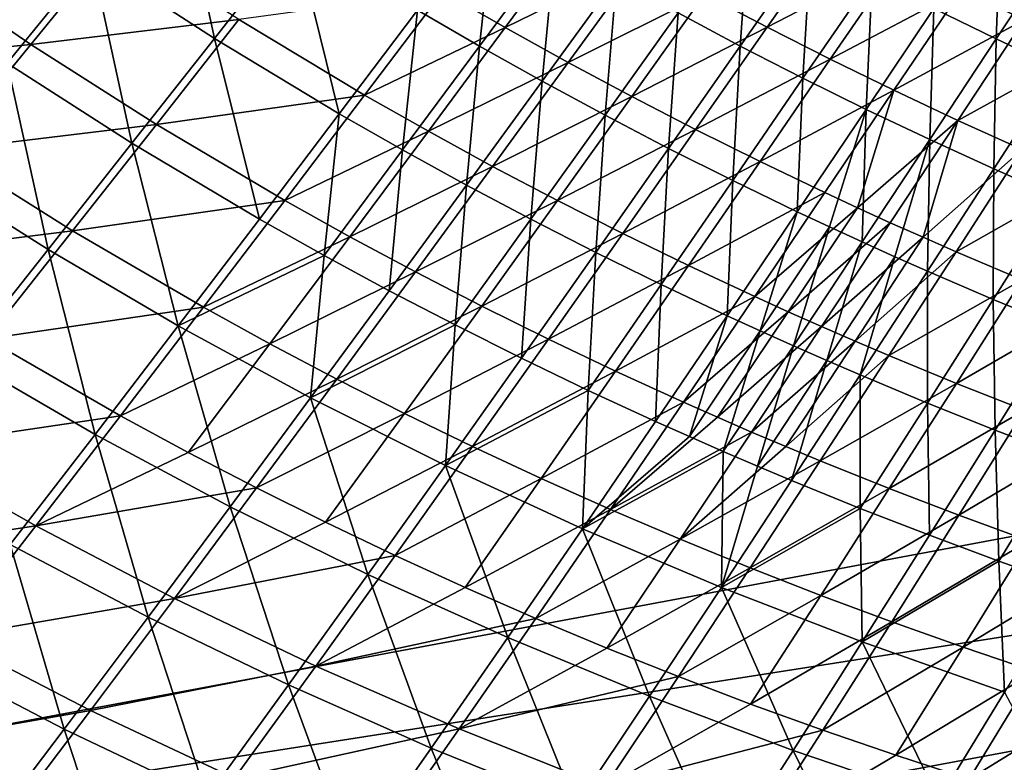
# Model space of a CAD drawing. Header units: metres. Extents: x -1 to 1402, y -1402 to 1.
# Tile 43 of 256: x 334 to 427, y -1238 to -1168. Entities that reach past the tile are written whole.
import ezdxf

# ---------------------------------------------------------------- set-up
doc = ezdxf.new("R2010")
doc.units = ezdxf.units.M

msp = doc.modelspace()

# ---------------------------------------------------------------- linework, layer by layer
at = {"layer": 'None0'}
for points in [[(340.443085, -1162.335205, -281.012665), (348.344574, -1152.621704, -309.112091), (352.049652, -1169.857178, -281.032074)], [(348.344574, -1152.621704, -309.112091), (359.7164, -1160.084229, -309.13028), (352.049652, -1169.857178, -281.032074)], [(329.076355, -1154.438965, -280.996063), (340.443085, -1162.335205, -281.012665), (332.394592, -1172.204224, -253.007462)], [(371.307373, -1167.184204, -309.151031), (378.597504, -1157.52417, -337.337646), (377.181915, -1170.597412, -309.162323)], [(377.181915, -1170.597412, -309.162323), (378.597504, -1157.52417, -337.337646), (384.349823, -1160.921021, -337.348175)], [(402.806915, -1157.911011, -365.642059), (401.895721, -1170.584351, -337.383057), (396.000336, -1167.451416, -337.37088)], [(401.895721, -1170.584351, -337.383057), (402.806915, -1157.911011, -365.642059), (408.57962, -1161.038696, -365.653564)], [(426.154633, -1169.912109, -365.690979), (420.254761, -1167.039551, -365.678009), (426.606476, -1157.649292, -394.031799)], [(426.154633, -1169.912109, -365.690979), (426.606476, -1157.649292, -394.031799), (432.38623, -1160.526367, -394.04425)], [(422.878601, -1165.238159, -364.553162), (428.813446, -1168.098755, -364.573334), (435.039703, -1158.720825, -392.934479)], [(373.710266, -1165.411377, -307.948395), (379.623718, -1168.823486, -307.966309), (386.791016, -1159.146973, -336.171906)], [(386.791016, -1159.146973, -336.171906), (379.623718, -1168.823486, -307.966309), (392.630554, -1162.453979, -336.189697)], [(398.517456, -1165.670898, -336.208344), (404.450195, -1168.797485, -336.227875), (411.131683, -1159.254761, -364.515076)], [(411.131683, -1159.254761, -364.515076), (404.450195, -1168.797485, -336.227875), (416.984253, -1162.290039, -364.533722)], [(322.977478, -1162.445313, -251.717209), (334.6427, -1170.427246, -251.743423), (342.692047, -1160.554077, -279.767609)], [(342.692047, -1160.554077, -279.767609), (334.6427, -1170.427246, -251.743423), (354.374542, -1168.083618, -279.797668)], [(352.049652, -1169.857178, -281.032074), (359.7164, -1160.084229, -309.13028), (363.884705, -1177.001343, -281.054138)], [(359.7164, -1160.084229, -309.13028), (371.307373, -1167.184204, -309.151031), (363.884705, -1177.001343, -281.054138)], [(383.1073, -1173.918945, -309.174225), (377.181915, -1170.597412, -309.162323), (384.349823, -1160.921021, -337.348175)], [(383.1073, -1173.918945, -309.174225), (384.349823, -1160.921021, -337.348175), (390.151245, -1164.230225, -337.359253)], [(432.094299, -1172.699097, -365.704407), (426.154633, -1169.912109, -365.690979), (432.38623, -1160.526367, -394.04425)], [(407.835968, -1173.628906, -337.395752), (401.895721, -1170.584351, -337.383057), (408.57962, -1161.038696, -365.653564)], [(407.835968, -1173.628906, -337.395752), (408.57962, -1161.038696, -365.653564), (414.396027, -1164.081665, -365.665527)], [(322.977478, -1162.445313, -251.717209), (314.548401, -1172.398926, -223.791534), (334.6427, -1170.427246, -251.743423)], [(332.394592, -1172.204224, -253.007462), (340.443085, -1162.335205, -281.012665), (344.2388, -1179.785767, -253.027496)], [(340.443085, -1162.335205, -281.012665), (352.049652, -1169.857178, -281.032074), (344.2388, -1179.785767, -253.027496)], [(379.623718, -1168.823486, -307.966309), (385.587799, -1172.14209, -307.985168), (392.630554, -1162.453979, -336.189697)], [(392.630554, -1162.453979, -336.189697), (385.587799, -1172.14209, -307.985168), (398.517456, -1165.670898, -336.208344)], [(404.450195, -1168.797485, -336.227875), (410.427338, -1171.833374, -336.24823), (416.984253, -1162.290039, -364.533722)], [(416.984253, -1162.290039, -364.533722), (410.427338, -1171.833374, -336.24823), (422.878601, -1165.238159, -364.553162)], [(389.08194, -1177.148682, -309.186707), (383.1073, -1173.918945, -309.174225), (390.151245, -1164.230225, -337.359253)], [(389.08194, -1177.148682, -309.186707), (390.151245, -1164.230225, -337.359253), (396.000336, -1167.451416, -337.37088)], [(413.819672, -1176.584839, -337.408997), (407.835968, -1173.628906, -337.395752), (414.396027, -1164.081665, -365.665527)], [(413.819672, -1176.584839, -337.408997), (414.396027, -1164.081665, -365.665527), (420.254761, -1167.039551, -365.678009)], [(354.374542, -1168.083618, -279.797668), (366.288177, -1175.22937, -279.831848), (373.710266, -1165.411377, -307.948395)], [(373.710266, -1165.411377, -307.948395), (366.288177, -1175.22937, -279.831848), (379.623718, -1168.823486, -307.966309)], [(410.427338, -1171.833374, -336.24823), (416.447327, -1174.77832, -336.26944), (422.878601, -1165.238159, -364.553162)], [(422.878601, -1165.238159, -364.553162), (416.447327, -1174.77832, -336.26944), (428.813446, -1168.098755, -364.573334)], [(385.587799, -1172.14209, -307.985168), (391.6008, -1175.366821, -308.004974), (398.517456, -1165.670898, -336.208344)], [(398.517456, -1165.670898, -336.208344), (391.6008, -1175.366821, -308.004974), (404.450195, -1168.797485, -336.227875)], [(363.884705, -1177.001343, -281.054138), (371.307373, -1167.184204, -309.151031), (369.884369, -1180.43042, -281.066162)], [(369.884369, -1180.43042, -281.066162), (371.307373, -1167.184204, -309.151031), (377.181915, -1170.597412, -309.162323)], [(395.104309, -1180.286255, -309.199799), (389.08194, -1177.148682, -309.186707), (396.000336, -1167.451416, -337.37088)], [(396.000336, -1167.451416, -337.37088), (401.895721, -1170.584351, -337.383057), (395.104309, -1180.286255, -309.199799)], [(419.845459, -1179.451782, -337.422791), (413.819672, -1176.584839, -337.408997), (420.254761, -1167.039551, -365.678009)], [(419.845459, -1179.451782, -337.422791), (420.254761, -1167.039551, -365.678009), (426.154633, -1169.912109, -365.690979)], [(334.6427, -1170.427246, -251.743423), (346.563904, -1178.015015, -251.773987), (354.374542, -1168.083618, -279.797668)], [(354.374542, -1168.083618, -279.797668), (346.563904, -1178.015015, -251.773987), (366.288177, -1175.22937, -279.831848)], [(416.447327, -1174.77832, -336.26944), (422.508759, -1177.631958, -336.291443), (428.813446, -1168.098755, -364.573334)], [(428.813446, -1168.098755, -364.573334), (422.508759, -1177.631958, -336.291443), (434.787415, -1170.871582, -364.594238)], [(366.288177, -1175.22937, -279.831848), (372.327209, -1178.65686, -279.850433), (379.623718, -1168.823486, -307.966309)], [(379.623718, -1168.823486, -307.966309), (372.327209, -1178.65686, -279.850433), (385.587799, -1172.14209, -307.985168)], [(391.6008, -1175.366821, -308.004974), (397.661133, -1178.497192, -308.025665), (404.450195, -1168.797485, -336.227875)], [(404.450195, -1168.797485, -336.227875), (397.661133, -1178.497192, -308.025665), (410.427338, -1171.833374, -336.24823)], [(344.2388, -1179.785767, -253.027496), (352.049652, -1169.857178, -281.032074), (356.321198, -1186.973755, -253.050308)], [(352.049652, -1169.857178, -281.032074), (363.884705, -1177.001343, -281.054138), (356.321198, -1186.973755, -253.050308)], [(425.911865, -1182.229492, -337.437103), (419.845459, -1179.451782, -337.422791), (426.154633, -1169.912109, -365.690979)], [(425.911865, -1182.229492, -337.437103), (426.154633, -1169.912109, -365.690979), (432.094299, -1172.699097, -365.704407)], [(314.548401, -1172.398926, -223.791534), (326.442505, -1180.45459, -223.817642), (334.6427, -1170.427246, -251.743423)], [(334.6427, -1170.427246, -251.743423), (326.442505, -1180.45459, -223.817642), (346.563904, -1178.015015, -251.773987)], [(375.936646, -1183.764038, -281.078796), (369.884369, -1180.43042, -281.066162), (377.181915, -1170.597412, -309.162323)], [(375.936646, -1183.764038, -281.078796), (377.181915, -1170.597412, -309.162323), (383.1073, -1173.918945, -309.174225)], [(401.895721, -1170.584351, -337.383057), (401.172852, -1183.331665, -309.21344), (395.104309, -1180.286255, -309.199799)], [(401.172852, -1183.331665, -309.21344), (401.895721, -1170.584351, -337.383057), (407.835968, -1173.628906, -337.395752)], [(422.508759, -1177.631958, -336.291443), (428.610168, -1180.394287, -336.31427), (434.787415, -1170.871582, -364.594238)], [(372.327209, -1178.65686, -279.850433), (378.418701, -1181.986938, -279.869995), (385.587799, -1172.14209, -307.985168)], [(385.587799, -1172.14209, -307.985168), (378.418701, -1181.986938, -279.869995), (391.6008, -1175.366821, -308.004974)], [(397.661133, -1178.497192, -308.025665), (403.76712, -1181.533081, -308.047272), (410.427338, -1171.833374, -336.24823)], [(410.427338, -1171.833374, -336.24823), (403.76712, -1181.533081, -308.047272), (416.447327, -1174.77832, -336.26944)], [(324.194824, -1182.227051, -225.100662), (332.394592, -1172.204224, -253.007462), (336.277618, -1189.868164, -225.120468)], [(332.394592, -1172.204224, -253.007462), (344.2388, -1179.785767, -253.027496), (336.277618, -1189.868164, -225.120468)], [(432.017548, -1184.917725, -337.451904), (425.911865, -1182.229492, -337.437103), (432.094299, -1172.699097, -365.704407)], [(382.039886, -1187.001831, -281.092072), (375.936646, -1183.764038, -281.078796), (383.1073, -1173.918945, -309.174225)], [(382.039886, -1187.001831, -281.092072), (383.1073, -1173.918945, -309.174225), (389.08194, -1177.148682, -309.186707)], [(407.286041, -1186.284668, -309.227692), (401.172852, -1183.331665, -309.21344), (407.835968, -1173.628906, -337.395752)], [(413.819672, -1176.584839, -337.408997), (407.286041, -1186.284668, -309.227692), (407.835968, -1173.628906, -337.395752)], [(403.76712, -1181.533081, -308.047272), (409.917206, -1184.474243, -308.069733), (416.447327, -1174.77832, -336.26944)], [(416.447327, -1174.77832, -336.26944), (409.917206, -1184.474243, -308.069733), (413.00827, -1185.90918, -308.081299)], [(416.447327, -1174.77832, -336.26944), (413.00827, -1185.90918, -308.081299), (422.508759, -1177.631958, -336.291443)], [(346.563904, -1178.015015, -251.773987), (358.7258, -1185.203125, -251.808731), (366.288177, -1175.22937, -279.831848)], [(366.288177, -1175.22937, -279.831848), (358.7258, -1185.203125, -251.808731), (372.327209, -1178.65686, -279.850433)], [(378.418701, -1181.986938, -279.869995), (384.560852, -1185.219116, -279.890533), (391.6008, -1175.366821, -308.004974)], [(391.6008, -1175.366821, -308.004974), (384.560852, -1185.219116, -279.890533), (397.661133, -1178.497192, -308.025665)], [(410.358887, -1187.72644, -309.235016), (407.286041, -1186.284668, -309.227692), (413.819672, -1176.584839, -337.408997)], [(413.442322, -1189.14502, -309.242493), (410.358887, -1187.72644, -309.235016), (413.819672, -1176.584839, -337.408997)], [(413.442322, -1189.14502, -309.242493), (413.819672, -1176.584839, -337.408997), (419.845459, -1179.451782, -337.422791)], [(356.321198, -1186.973755, -253.050308), (363.884705, -1177.001343, -281.054138), (362.447662, -1190.418945, -253.062714)], [(362.447662, -1190.418945, -253.062714), (363.884705, -1177.001343, -281.054138), (369.884369, -1180.43042, -281.066162)], [(388.192383, -1190.143799, -281.105988), (382.039886, -1187.001831, -281.092072), (389.08194, -1177.148682, -309.186707)], [(388.192383, -1190.143799, -281.105988), (389.08194, -1177.148682, -309.186707), (395.104309, -1180.286255, -309.199799)], [(413.00827, -1185.90918, -308.081299), (416.109741, -1187.320313, -308.093048), (422.508759, -1177.631958, -336.291443)], [(422.508759, -1177.631958, -336.291443), (416.109741, -1187.320313, -308.093048), (419.221466, -1188.707642, -308.105042)], [(428.610168, -1180.394287, -336.31427), (422.508759, -1177.631958, -336.291443), (419.221466, -1188.707642, -308.105042)], [(326.442505, -1180.45459, -223.817642), (338.603516, -1188.100464, -223.848053), (346.563904, -1178.015015, -251.773987)], [(346.563904, -1178.015015, -251.773987), (338.603516, -1188.100464, -223.848053), (358.7258, -1185.203125, -251.808731)], [(358.7258, -1185.203125, -251.808731), (364.892181, -1188.645996, -251.827637), (372.327209, -1178.65686, -279.850433)], [(372.327209, -1178.65686, -279.850433), (364.892181, -1188.645996, -251.827637), (378.418701, -1181.986938, -279.869995)], [(384.560852, -1185.219116, -279.890533), (390.751862, -1188.353027, -279.912018), (397.661133, -1178.497192, -308.025665)], [(397.661133, -1178.497192, -308.025665), (390.751862, -1188.353027, -279.912018), (403.76712, -1181.533081, -308.047272)], [(416.536163, -1190.540283, -309.250092), (413.442322, -1189.14502, -309.242493), (419.845459, -1179.451782, -337.422791)], [(419.640167, -1191.912476, -309.257843), (416.536163, -1190.540283, -309.250092), (419.845459, -1179.451782, -337.422791)], [(419.640167, -1191.912476, -309.257843), (419.845459, -1179.451782, -337.422791), (425.911865, -1182.229492, -337.437103)], [(326.442505, -1180.45459, -223.817642), (318.087158, -1190.634155, -195.99411), (338.603516, -1188.100464, -223.848053)], [(336.277618, -1189.868164, -225.120468), (344.2388, -1179.785767, -253.027496), (348.60849, -1197.10022, -225.14299)], [(344.2388, -1179.785767, -253.027496), (356.321198, -1186.973755, -253.050308), (348.60849, -1197.10022, -225.14299)], [(368.628662, -1193.764404, -253.07576), (362.447662, -1190.418945, -253.062714), (369.884369, -1180.43042, -281.066162)], [(368.628662, -1193.764404, -253.07576), (369.884369, -1180.43042, -281.066162), (375.936646, -1183.764038, -281.078796)], [(394.392456, -1193.189575, -281.120483), (388.192383, -1190.143799, -281.105988), (395.104309, -1180.286255, -309.199799)], [(395.104309, -1180.286255, -309.199799), (401.172852, -1183.331665, -309.21344), (394.392456, -1193.189575, -281.120483)], [(428.610168, -1180.394287, -336.31427), (419.221466, -1188.707642, -308.105042), (422.34317, -1190.071289, -308.117218)], [(434.750061, -1183.065063, -336.33786), (428.610168, -1180.394287, -336.31427), (422.34317, -1190.071289, -308.117218)], [(324.194824, -1182.227051, -225.100662), (336.277618, -1189.868164, -225.120468), (328.160187, -1200.102539, -197.314804)], [(364.892181, -1188.645996, -251.827637), (371.112915, -1191.987305, -251.847534), (378.418701, -1181.986938, -279.869995)], [(378.418701, -1181.986938, -279.869995), (371.112915, -1191.987305, -251.847534), (384.560852, -1185.219116, -279.890533)], [(390.751862, -1188.353027, -279.912018), (396.98996, -1191.38855, -279.934418), (403.76712, -1181.533081, -308.047272)], [(403.76712, -1181.533081, -308.047272), (396.98996, -1191.38855, -279.934418), (409.917206, -1184.474243, -308.069733)], [(425.878021, -1194.586792, -309.273743), (419.640167, -1191.912476, -309.257843), (425.911865, -1182.229492, -337.437103)], [(425.878021, -1194.586792, -309.273743), (425.911865, -1182.229492, -337.437103), (432.017548, -1184.917725, -337.451904)], [(401.172852, -1183.331665, -309.21344), (400.638428, -1196.139038, -281.13559), (394.392456, -1193.189575, -281.120483)], [(400.638428, -1196.139038, -281.13559), (401.172852, -1183.331665, -309.21344), (407.286041, -1186.284668, -309.227692)], [(422.34317, -1190.071289, -308.117218), (428.615875, -1192.726929, -308.142212), (434.750061, -1183.065063, -336.33786)], [(374.862396, -1197.010254, -253.089462), (368.628662, -1193.764404, -253.07576), (375.936646, -1183.764038, -281.078796)], [(374.862396, -1197.010254, -253.089462), (375.936646, -1183.764038, -281.078796), (382.039886, -1187.001831, -281.092072)], [(338.603516, -1188.100464, -223.848053), (351.014923, -1195.331177, -223.882645), (358.7258, -1185.203125, -251.808731)], [(358.7258, -1185.203125, -251.808731), (351.014923, -1195.331177, -223.882645), (364.892181, -1188.645996, -251.827637)], [(371.112915, -1191.987305, -251.847534), (377.386108, -1195.226807, -251.868408), (384.560852, -1185.219116, -279.890533)], [(384.560852, -1185.219116, -279.890533), (377.386108, -1195.226807, -251.868408), (390.751862, -1188.353027, -279.912018)], [(396.98996, -1191.38855, -279.934418), (403.273376, -1194.325439, -279.957733), (409.917206, -1184.474243, -308.069733)], [(409.917206, -1184.474243, -308.069733), (403.273376, -1194.325439, -279.957733), (413.00827, -1185.90918, -308.081299)], [(432.154327, -1197.167969, -309.290222), (425.878021, -1194.586792, -309.273743), (432.017548, -1184.917725, -337.451904)], [(413.00827, -1185.90918, -308.081299), (403.273376, -1194.325439, -279.957733), (406.431549, -1195.756836, -279.969696)], [(413.00827, -1185.90918, -308.081299), (406.431549, -1195.756836, -279.969696), (416.109741, -1187.320313, -308.093048)], [(348.60849, -1197.10022, -225.14299), (356.321198, -1186.973755, -253.050308), (362.447662, -1190.418945, -253.062714)], [(381.146973, -1200.15625, -253.103806), (374.862396, -1197.010254, -253.089462), (382.039886, -1187.001831, -281.092072)], [(381.146973, -1200.15625, -253.103806), (382.039886, -1187.001831, -281.092072), (388.192383, -1190.143799, -281.105988)], [(403.778107, -1197.577759, -281.143372), (400.638428, -1196.139038, -281.13559), (407.286041, -1186.284668, -309.227692)], [(403.778107, -1197.577759, -281.143372), (407.286041, -1186.284668, -309.227692), (410.358887, -1187.72644, -309.235016)], [(406.928589, -1198.992188, -281.151306), (403.778107, -1197.577759, -281.143372), (410.358887, -1187.72644, -309.235016)], [(406.431549, -1195.756836, -279.969696), (409.600403, -1197.163452, -279.981903), (416.109741, -1187.320313, -308.093048)], [(406.928589, -1198.992188, -281.151306), (410.358887, -1187.72644, -309.235016), (413.442322, -1189.14502, -309.242493)], [(416.109741, -1187.320313, -308.093048), (409.600403, -1197.163452, -279.981903), (419.221466, -1188.707642, -308.105042)], [(318.087158, -1190.634155, -195.99411), (330.487213, -1198.338379, -196.023666), (338.603516, -1188.100464, -223.848053)], [(338.603516, -1188.100464, -223.848053), (330.487213, -1198.338379, -196.023666), (351.014923, -1195.331177, -223.882645)], [(351.014923, -1195.331177, -223.882645), (357.309326, -1198.789185, -223.901443), (364.892181, -1188.645996, -251.827637)], [(364.892181, -1188.645996, -251.827637), (357.309326, -1198.789185, -223.901443), (371.112915, -1191.987305, -251.847534)], [(377.386108, -1195.226807, -251.868408), (383.709778, -1198.364258, -251.890228), (390.751862, -1188.353027, -279.912018)], [(390.751862, -1188.353027, -279.912018), (383.709778, -1198.364258, -251.890228), (396.98996, -1191.38855, -279.934418)], [(419.221466, -1188.707642, -308.105042), (409.600403, -1197.163452, -279.981903), (412.779724, -1198.54541, -279.994324)], [(422.34317, -1190.071289, -308.117218), (419.221466, -1188.707642, -308.105042), (412.779724, -1198.54541, -279.994324)], [(328.160187, -1200.102539, -197.314804), (336.277618, -1189.868164, -225.120468), (340.738678, -1207.378662, -197.336136)], [(336.277618, -1189.868164, -225.120468), (348.60849, -1197.10022, -225.14299), (340.738678, -1207.378662, -197.336136)], [(410.089722, -1200.382568, -281.159363), (406.928589, -1198.992188, -281.151306), (413.442322, -1189.14502, -309.242493)], [(410.089722, -1200.382568, -281.159363), (413.442322, -1189.14502, -309.242493), (416.536163, -1190.540283, -309.250092)], [(361.172882, -1203.918945, -225.168137), (348.60849, -1197.10022, -225.14299), (362.447662, -1190.418945, -253.062714)], [(368.628662, -1193.764404, -253.07576), (361.172882, -1203.918945, -225.168137), (362.447662, -1190.418945, -253.062714)], [(387.480591, -1203.202148, -253.118759), (381.146973, -1200.15625, -253.103806), (388.192383, -1190.143799, -281.105988)], [(387.480591, -1203.202148, -253.118759), (388.192383, -1190.143799, -281.105988), (394.392456, -1193.189575, -281.120483)], [(413.261261, -1201.748779, -281.167603), (410.089722, -1200.382568, -281.159363), (416.536163, -1190.540283, -309.250092)], [(412.779724, -1198.54541, -279.994324), (415.969269, -1199.902588, -280.006958), (422.34317, -1190.071289, -308.117218)], [(413.261261, -1201.748779, -281.167603), (416.536163, -1190.540283, -309.250092), (419.640167, -1191.912476, -309.257843)], [(415.969269, -1199.902588, -280.006958), (428.615875, -1192.726929, -308.142212), (422.34317, -1190.071289, -308.117218)], [(383.709778, -1198.364258, -251.890228), (390.082001, -1201.39917, -251.912979), (396.98996, -1191.38855, -279.934418)], [(396.98996, -1191.38855, -279.934418), (390.082001, -1201.39917, -251.912979), (403.273376, -1194.325439, -279.957733)], [(357.309326, -1198.789185, -223.901443), (363.660095, -1202.141846, -223.921234), (371.112915, -1191.987305, -251.847534)], [(371.112915, -1191.987305, -251.847534), (363.660095, -1202.141846, -223.921234), (377.386108, -1195.226807, -251.868408)], [(419.634766, -1204.408569, -281.184448), (413.261261, -1201.748779, -281.167603), (419.640167, -1191.912476, -309.257843)], [(419.634766, -1204.408569, -281.184448), (419.640167, -1191.912476, -309.257843), (425.878021, -1194.586792, -309.273743)], [(393.861389, -1206.148071, -253.134323), (387.480591, -1203.202148, -253.118759), (394.392456, -1193.189575, -281.120483)], [(394.392456, -1193.189575, -281.120483), (400.638428, -1196.139038, -281.13559), (393.861389, -1206.148071, -253.134323)], [(415.969269, -1199.902588, -280.006958), (422.378265, -1202.542603, -280.032837), (428.615875, -1192.726929, -308.142212)], [(422.378265, -1202.542603, -280.032837), (434.926208, -1195.287231, -308.167969), (428.615875, -1192.726929, -308.142212)], [(361.172882, -1203.918945, -225.168137), (368.628662, -1193.764404, -253.07576), (374.862396, -1197.010254, -253.089462)], [(390.082001, -1201.39917, -251.912979), (396.500916, -1204.331665, -251.93663), (403.273376, -1194.325439, -279.957733)], [(403.273376, -1194.325439, -279.957733), (396.500916, -1204.331665, -251.93663), (406.431549, -1195.756836, -279.969696)], [(330.487213, -1198.338379, -196.023666), (343.147461, -1205.611694, -196.057281), (351.014923, -1195.331177, -223.882645)], [(351.014923, -1195.331177, -223.882645), (343.147461, -1205.611694, -196.057281), (357.309326, -1198.789185, -223.901443)], [(363.660095, -1202.141846, -223.921234), (370.065125, -1205.388794, -223.941986), (377.386108, -1195.226807, -251.868408)], [(377.386108, -1195.226807, -251.868408), (370.065125, -1205.388794, -223.941986), (383.709778, -1198.364258, -251.890228)], [(426.047394, -1206.971558, -281.201874), (419.634766, -1204.408569, -281.184448), (425.878021, -1194.586792, -309.273743)], [(422.378265, -1202.542603, -280.032837), (428.825592, -1205.083618, -280.05954), (434.926208, -1195.287231, -308.167969)], [(426.047394, -1206.971558, -281.201874), (425.878021, -1194.586792, -309.273743), (432.154327, -1197.167969, -309.290222)], [(400.638428, -1196.139038, -281.13559), (397.068909, -1207.583496, -253.142334), (393.861389, -1206.148071, -253.134323)], [(406.431549, -1195.756836, -279.969696), (396.500916, -1204.331665, -251.93663), (399.727264, -1205.759277, -251.948807)], [(397.068909, -1207.583496, -253.142334), (400.638428, -1196.139038, -281.13559), (403.778107, -1197.577759, -281.143372)], [(409.600403, -1197.163452, -279.981903), (406.431549, -1195.756836, -279.969696), (399.727264, -1205.759277, -251.948807)], [(340.738678, -1207.378662, -197.336136), (348.60849, -1197.10022, -225.14299), (353.559113, -1214.225708, -197.359955)], [(348.60849, -1197.10022, -225.14299), (361.172882, -1203.918945, -225.168137), (353.559113, -1214.225708, -197.359955)], [(373.9552, -1210.322876, -225.195831), (361.172882, -1203.918945, -225.168137), (374.862396, -1197.010254, -253.089462)], [(381.146973, -1200.15625, -253.103806), (373.9552, -1210.322876, -225.195831), (374.862396, -1197.010254, -253.089462)], [(409.600403, -1197.163452, -279.981903), (399.727264, -1205.759277, -251.948807), (402.964569, -1207.161377, -251.961182)], [(412.779724, -1198.54541, -279.994324), (409.600403, -1197.163452, -279.981903), (402.964569, -1207.161377, -251.961182)], [(432.497467, -1209.4375, -281.219879), (426.047394, -1206.971558, -281.201874), (432.154327, -1197.167969, -309.290222)], [(400.287537, -1208.993774, -253.150497), (397.068909, -1207.583496, -253.142334), (403.778107, -1197.577759, -281.143372)], [(400.287537, -1208.993774, -253.150497), (403.778107, -1197.577759, -281.143372), (406.928589, -1198.992188, -281.151306)], [(330.487213, -1198.338379, -196.023666), (322.208984, -1208.726807, -168.30455), (343.147461, -1205.611694, -196.057281)], [(343.147461, -1205.611694, -196.057281), (349.56955, -1209.085205, -196.075546), (357.309326, -1198.789185, -223.901443)], [(357.309326, -1198.789185, -223.901443), (349.56955, -1209.085205, -196.075546), (363.660095, -1202.141846, -223.921234)], [(370.065125, -1205.388794, -223.941986), (376.522308, -1208.529663, -223.963684), (383.709778, -1198.364258, -251.890228)], [(383.709778, -1198.364258, -251.890228), (376.522308, -1208.529663, -223.963684), (390.082001, -1201.39917, -251.912979)], [(403.517059, -1210.379028, -253.158798), (400.287537, -1208.993774, -253.150497), (406.928589, -1198.992188, -281.151306)], [(402.964569, -1207.161377, -251.961182), (406.212616, -1208.53772, -251.973785), (412.779724, -1198.54541, -279.994324)], [(403.517059, -1210.379028, -253.158798), (406.928589, -1198.992188, -281.151306), (410.089722, -1200.382568, -281.159363)], [(406.212616, -1208.53772, -251.973785), (415.969269, -1199.902588, -280.006958), (412.779724, -1198.54541, -279.994324)], [(328.160187, -1200.102539, -197.314804), (340.738678, -1207.378662, -197.336136), (332.703857, -1217.807251, -169.633804)], [(373.9552, -1210.322876, -225.195831), (381.146973, -1200.15625, -253.103806), (387.480591, -1203.202148, -253.118759)], [(406.212616, -1208.53772, -251.973785), (409.47113, -1209.888306, -251.986603), (415.969269, -1199.902588, -280.006958)], [(409.47113, -1209.888306, -251.986603), (422.378265, -1202.542603, -280.032837), (415.969269, -1199.902588, -280.006958)], [(406.757233, -1211.739258, -253.167267), (403.517059, -1210.379028, -253.158798), (410.089722, -1200.382568, -281.159363)], [(406.757233, -1211.739258, -253.167267), (410.089722, -1200.382568, -281.159363), (413.261261, -1201.748779, -281.167603)], [(376.522308, -1208.529663, -223.963684), (383.029572, -1211.564209, -223.986298), (390.082001, -1201.39917, -251.912979)], [(390.082001, -1201.39917, -251.912979), (383.029572, -1211.564209, -223.986298), (396.500916, -1204.331665, -251.93663)], [(413.268585, -1214.384277, -253.184616), (406.757233, -1211.739258, -253.167267), (413.261261, -1201.748779, -281.167603)], [(413.268585, -1214.384277, -253.184616), (413.261261, -1201.748779, -281.167603), (419.634766, -1204.408569, -281.184448)], [(349.56955, -1209.085205, -196.075546), (356.049988, -1212.449341, -196.094772), (363.660095, -1202.141846, -223.921234)], [(363.660095, -1202.141846, -223.921234), (356.049988, -1212.449341, -196.094772), (370.065125, -1205.388794, -223.941986)], [(409.47113, -1209.888306, -251.986603), (416.018677, -1212.512451, -252.012878), (422.378265, -1202.542603, -280.032837)], [(416.018677, -1212.512451, -252.012878), (428.825592, -1205.083618, -280.05954), (422.378265, -1202.542603, -280.032837)], [(386.939606, -1216.311523, -225.225952), (373.9552, -1210.322876, -225.195831), (387.480591, -1203.202148, -253.118759)], [(386.939606, -1216.311523, -225.225952), (387.480591, -1203.202148, -253.118759), (393.861389, -1206.148071, -253.134323)], [(353.559113, -1214.225708, -197.359955), (361.172882, -1203.918945, -225.168137), (366.604706, -1220.642212, -197.386154)], [(361.172882, -1203.918945, -225.168137), (373.9552, -1210.322876, -225.195831), (366.604706, -1220.642212, -197.386154)], [(383.029572, -1211.564209, -223.986298), (389.584869, -1214.49231, -224.009811), (396.500916, -1204.331665, -251.93663)], [(396.500916, -1204.331665, -251.93663), (389.584869, -1214.49231, -224.009811), (399.727264, -1205.759277, -251.948807)], [(419.819794, -1216.928711, -253.20253), (413.268585, -1214.384277, -253.184616), (419.634766, -1204.408569, -281.184448)], [(419.819794, -1216.928711, -253.20253), (419.634766, -1204.408569, -281.184448), (426.047394, -1206.971558, -281.201874)], [(322.208984, -1208.726807, -168.30455), (335.115326, -1216.042969, -168.336411), (343.147461, -1205.611694, -196.057281)], [(343.147461, -1205.611694, -196.057281), (335.115326, -1216.042969, -168.336411), (349.56955, -1209.085205, -196.075546)], [(356.049988, -1212.449341, -196.094772), (362.586517, -1215.703857, -196.114929), (370.065125, -1205.388794, -223.941986)], [(370.065125, -1205.388794, -223.941986), (362.586517, -1215.703857, -196.114929), (376.522308, -1208.529663, -223.963684)], [(399.727264, -1205.759277, -251.948807), (389.584869, -1214.49231, -224.009811), (402.964569, -1207.161377, -251.961182)], [(416.018677, -1212.512451, -252.012878), (422.605347, -1215.033936, -252.039978), (428.825592, -1205.083618, -280.05954)], [(422.605347, -1215.033936, -252.039978), (435.309509, -1207.525513, -280.087036), (428.825592, -1205.083618, -280.05954)], [(397.068909, -1207.583496, -253.142334), (386.939606, -1216.311523, -225.225952), (393.861389, -1206.148071, -253.134323)], [(332.703857, -1217.807251, -169.633804), (340.738678, -1207.378662, -197.336136), (345.777405, -1224.682861, -169.655457)], [(340.738678, -1207.378662, -197.336136), (353.559113, -1214.225708, -197.359955), (345.777405, -1224.682861, -169.655457)], [(386.939606, -1216.311523, -225.225952), (397.068909, -1207.583496, -253.142334), (400.287537, -1208.993774, -253.150497)], [(389.584869, -1214.49231, -224.009811), (396.186157, -1217.313843, -224.03421), (402.964569, -1207.161377, -251.961182)], [(402.964569, -1207.161377, -251.961182), (396.186157, -1217.313843, -224.03421), (406.212616, -1208.53772, -251.973785)], [(426.409027, -1219.372559, -253.221024), (419.819794, -1216.928711, -253.20253), (426.047394, -1206.971558, -281.201874)], [(422.605347, -1215.033936, -252.039978), (429.229187, -1217.452515, -252.067871), (435.309509, -1207.525513, -280.087036)], [(426.409027, -1219.372559, -253.221024), (426.047394, -1206.971558, -281.201874), (432.497467, -1209.4375, -281.219879)], [(362.586517, -1215.703857, -196.114929), (369.17691, -1218.848389, -196.136002), (376.522308, -1208.529663, -223.963684)], [(376.522308, -1208.529663, -223.963684), (369.17691, -1218.848389, -196.136002), (383.029572, -1211.564209, -223.986298)], [(396.186157, -1217.313843, -224.03421), (409.47113, -1209.888306, -251.986603), (406.212616, -1208.53772, -251.973785)], [(322.208984, -1208.726807, -168.30455), (313.762756, -1219.263916, -140.69426), (335.115326, -1216.042969, -168.336411)], [(335.115326, -1216.042969, -168.336411), (356.049988, -1212.449341, -196.094772), (349.56955, -1209.085205, -196.075546)], [(400.11026, -1221.884277, -225.258453), (386.939606, -1216.311523, -225.225952), (400.287537, -1208.993774, -253.150497)], [(400.11026, -1221.884277, -225.258453), (400.287537, -1208.993774, -253.150497), (403.517059, -1210.379028, -253.158798)], [(433.034424, -1221.715576, -253.240067), (426.409027, -1219.372559, -253.221024), (432.497467, -1209.4375, -281.219879)], [(366.604706, -1220.642212, -197.386154), (373.9552, -1210.322876, -225.195831), (379.85849, -1226.628174, -197.414688)], [(373.9552, -1210.322876, -225.195831), (386.939606, -1216.311523, -225.225952), (379.85849, -1226.628174, -197.414688)], [(396.186157, -1217.313843, -224.03421), (402.831421, -1220.028687, -224.059464), (409.47113, -1209.888306, -251.986603)], [(406.757233, -1211.739258, -253.167267), (400.11026, -1221.884277, -225.258453), (403.517059, -1210.379028, -253.158798)], [(402.831421, -1220.028687, -224.059464), (416.018677, -1212.512451, -252.012878), (409.47113, -1209.888306, -251.986603)], [(369.17691, -1218.848389, -196.136002), (375.818909, -1221.88269, -196.157959), (383.029572, -1211.564209, -223.986298)], [(383.029572, -1211.564209, -223.986298), (375.818909, -1221.88269, -196.157959), (389.584869, -1214.49231, -224.009811)], [(400.11026, -1221.884277, -225.258453), (406.757233, -1211.739258, -253.167267), (413.268585, -1214.384277, -253.184616)], [(356.049988, -1212.449341, -196.094772), (335.115326, -1216.042969, -168.336411), (348.2724, -1222.908081, -168.371964)], [(362.586517, -1215.703857, -196.114929), (356.049988, -1212.449341, -196.094772), (348.2724, -1222.908081, -168.371964)], [(402.831421, -1220.028687, -224.059464), (409.518616, -1222.637085, -224.085556), (416.018677, -1212.512451, -252.012878)], [(409.518616, -1222.637085, -224.085556), (422.605347, -1215.033936, -252.039978), (416.018677, -1212.512451, -252.012878)], [(345.777405, -1224.682861, -169.655457), (353.559113, -1214.225708, -197.359955), (359.083313, -1231.112671, -169.679291)], [(353.559113, -1214.225708, -197.359955), (366.604706, -1220.642212, -197.386154), (359.083313, -1231.112671, -169.679291)], [(375.818909, -1221.88269, -196.157959), (382.510376, -1224.806763, -196.180801), (389.584869, -1214.49231, -224.009811)], [(389.584869, -1214.49231, -224.009811), (382.510376, -1224.806763, -196.180801), (396.186157, -1217.313843, -224.03421)], [(413.451294, -1227.040649, -225.293243), (400.11026, -1221.884277, -225.258453), (413.268585, -1214.384277, -253.184616)], [(409.518616, -1222.637085, -224.085556), (416.245728, -1225.138916, -224.112473), (422.605347, -1215.033936, -252.039978)], [(419.819794, -1216.928711, -253.20253), (413.451294, -1227.040649, -225.293243), (413.268585, -1214.384277, -253.184616)], [(416.245728, -1225.138916, -224.112473), (429.229187, -1217.452515, -252.067871), (422.605347, -1215.033936, -252.039978)], [(369.17691, -1218.848389, -196.136002), (362.586517, -1215.703857, -196.114929), (348.2724, -1222.908081, -168.371964)], [(313.762756, -1219.263916, -140.69426), (326.910583, -1226.623291, -140.723862), (335.115326, -1216.042969, -168.336411)], [(335.115326, -1216.042969, -168.336411), (326.910583, -1226.623291, -140.723862), (348.2724, -1222.908081, -168.371964)], [(379.85849, -1226.628174, -197.414688), (386.939606, -1216.311523, -225.225952), (393.303406, -1232.183228, -197.445465)], [(386.939606, -1216.311523, -225.225952), (400.11026, -1221.884277, -225.258453), (393.303406, -1232.183228, -197.445465)], [(413.451294, -1227.040649, -225.293243), (419.819794, -1216.928711, -253.20253), (426.409027, -1219.372559, -253.221024)], [(337.817719, -1235.288696, -142.058914), (324.496063, -1228.383911, -142.040024), (332.703857, -1217.807251, -169.633804)], [(345.777405, -1224.682861, -169.655457), (337.817719, -1235.288696, -142.058914), (332.703857, -1217.807251, -169.633804)], [(382.510376, -1224.806763, -196.180801), (389.249084, -1227.620361, -196.204483), (396.186157, -1217.313843, -224.03421)], [(396.186157, -1217.313843, -224.03421), (389.249084, -1227.620361, -196.204483), (402.831421, -1220.028687, -224.059464)], [(416.245728, -1225.138916, -224.112473), (423.010681, -1227.534302, -224.140182), (429.229187, -1217.452515, -252.067871)], [(423.010681, -1227.534302, -224.140182), (435.888367, -1219.768677, -252.096558), (429.229187, -1217.452515, -252.067871)], [(361.661194, -1229.319092, -168.411057), (369.17691, -1218.848389, -196.136002), (348.2724, -1222.908081, -168.371964)], [(361.661194, -1229.319092, -168.411057), (375.818909, -1221.88269, -196.157959), (369.17691, -1218.848389, -196.136002)], [(426.946869, -1231.780029, -225.330246), (413.451294, -1227.040649, -225.293243), (426.409027, -1219.372559, -253.221024)], [(433.034424, -1221.715576, -253.240067), (426.946869, -1231.780029, -225.330246), (426.409027, -1219.372559, -253.221024)], [(359.083313, -1231.112671, -169.679291), (366.604706, -1220.642212, -197.386154), (372.603485, -1237.096802, -169.705246)], [(366.604706, -1220.642212, -197.386154), (379.85849, -1226.628174, -197.414688), (372.603485, -1237.096802, -169.705246)], [(389.249084, -1227.620361, -196.204483), (396.032867, -1230.323608, -196.229004), (402.831421, -1220.028687, -224.059464)], [(402.831421, -1220.028687, -224.059464), (396.032867, -1230.323608, -196.229004), (409.518616, -1222.637085, -224.085556)], [(423.010681, -1227.534302, -224.140182), (429.811493, -1229.823486, -224.168655), (435.888367, -1219.768677, -252.096558)], [(382.510376, -1224.806763, -196.180801), (375.818909, -1221.88269, -196.157959), (361.661194, -1229.319092, -168.411057)], [(393.303406, -1232.183228, -197.445465), (400.11026, -1221.884277, -225.258453), (406.922546, -1237.307251, -197.478409)], [(400.11026, -1221.884277, -225.258453), (413.451294, -1227.040649, -225.293243), (406.922546, -1237.307251, -197.478409)], [(326.910583, -1226.623291, -140.723862), (340.317322, -1233.516479, -140.756866), (348.2724, -1222.908081, -168.371964)], [(348.2724, -1222.908081, -168.371964), (340.317322, -1233.516479, -140.756866), (361.661194, -1229.319092, -168.411057)], [(396.032867, -1230.323608, -196.229004), (402.859589, -1232.916504, -196.254333), (409.518616, -1222.637085, -224.085556)], [(409.518616, -1222.637085, -224.085556), (402.859589, -1232.916504, -196.254333), (416.245728, -1225.138916, -224.112473)], [(351.378754, -1241.732544, -142.079727), (337.817719, -1235.288696, -142.058914), (345.777405, -1224.682861, -169.655457)], [(359.083313, -1231.112671, -169.679291), (351.378754, -1241.732544, -142.079727), (345.777405, -1224.682861, -169.655457)], [(375.262726, -1235.274048, -168.453522), (382.510376, -1224.806763, -196.180801), (361.661194, -1229.319092, -168.411057)], [(389.249084, -1227.620361, -196.204483), (382.510376, -1224.806763, -196.180801), (375.262726, -1235.274048, -168.453522)], [(402.859589, -1232.916504, -196.254333), (409.727051, -1235.39917, -196.280457), (416.245728, -1225.138916, -224.112473)], [(416.245728, -1225.138916, -224.112473), (409.727051, -1235.39917, -196.280457), (423.010681, -1227.534302, -224.140182)], [(326.910583, -1226.623291, -140.723862), (318.525482, -1237.350464, -113.224091), (340.317322, -1233.516479, -140.756866)], [(372.603485, -1237.096802, -169.705246), (379.85849, -1226.628174, -197.414688), (386.319855, -1242.635254, -169.733261)], [(379.85849, -1226.628174, -197.414688), (393.303406, -1232.183228, -197.445465), (386.319855, -1242.635254, -169.733261)], [(406.922546, -1237.307251, -197.478409), (413.451294, -1227.040649, -225.293243), (420.698883, -1242.000122, -197.513458)], [(413.451294, -1227.040649, -225.293243), (426.946869, -1231.780029, -225.330246), (420.698883, -1242.000122, -197.513458)], [(396.032867, -1230.323608, -196.229004), (389.249084, -1227.620361, -196.204483), (375.262726, -1235.274048, -168.453522)], [(409.727051, -1235.39917, -196.280457), (416.633087, -1237.771851, -196.307327), (423.010681, -1227.534302, -224.140182)], [(423.010681, -1227.534302, -224.140182), (416.633087, -1237.771851, -196.307327), (429.811493, -1229.823486, -224.168655)], [(324.496063, -1228.383911, -142.040024), (337.817719, -1235.288696, -142.058914), (329.670135, -1246.041016, -114.574768)], [(340.317322, -1233.516479, -140.756866), (353.962952, -1239.940308, -140.793137), (361.661194, -1229.319092, -168.411057)], [(361.661194, -1229.319092, -168.411057), (353.962952, -1239.940308, -140.793137), (375.262726, -1235.274048, -168.453522)], [(416.633087, -1237.771851, -196.307327), (423.575562, -1240.034668, -196.334961), (429.811493, -1229.823486, -224.168655)], [(429.811493, -1229.823486, -224.168655), (423.575562, -1240.034668, -196.334961), (436.646149, -1232.006714, -224.197876)], [(389.058411, -1240.772583, -168.499207), (396.032867, -1230.323608, -196.229004), (375.262726, -1235.274048, -168.453522)], [(402.859589, -1232.916504, -196.254333), (396.032867, -1230.323608, -196.229004), (389.058411, -1240.772583, -168.499207)], [(365.160126, -1247.716064, -142.102371), (351.378754, -1241.732544, -142.079727), (359.083313, -1231.112671, -169.679291)], [(372.603485, -1237.096802, -169.705246), (365.160126, -1247.716064, -142.102371), (359.083313, -1231.112671, -169.679291)], [(420.698883, -1242.000122, -197.513458), (426.946869, -1231.780029, -225.330246), (434.615448, -1246.261597, -197.550522)], [(386.319855, -1242.635254, -169.733261), (393.303406, -1232.183228, -197.445465), (400.214386, -1247.728394, -169.763245)], [(393.303406, -1232.183228, -197.445465), (406.922546, -1237.307251, -197.478409), (400.214386, -1247.728394, -169.763245)], [(423.575562, -1240.034668, -196.334961), (430.552307, -1242.187988, -196.363312), (436.646149, -1232.006714, -224.197876)], [(318.525482, -1237.350464, -113.224091), (332.174866, -1244.272339, -113.253853), (340.317322, -1233.516479, -140.756866)], [(340.317322, -1233.516479, -140.756866), (332.174866, -1244.272339, -113.253853), (353.962952, -1239.940308, -140.793137)], [(409.727051, -1235.39917, -196.280457), (402.859589, -1232.916504, -196.254333), (389.058411, -1240.772583, -168.499207)], [(329.670135, -1246.041016, -114.574768), (337.817719, -1235.288696, -142.058914), (343.478882, -1252.500244, -114.591881)], [(337.817719, -1235.288696, -142.058914), (351.378754, -1241.732544, -142.079727), (343.478882, -1252.500244, -114.591881)], [(353.962952, -1239.940308, -140.793137), (367.827423, -1245.893188, -140.832535), (375.262726, -1235.274048, -168.453522)], [(375.262726, -1235.274048, -168.453522), (367.827423, -1245.893188, -140.832535), (389.058411, -1240.772583, -168.499207)], [(409.727051, -1235.39917, -196.280457), (389.058411, -1240.772583, -168.499207), (403.029816, -1245.814941, -168.547943)], [(416.633087, -1237.771851, -196.307327), (409.727051, -1235.39917, -196.280457), (403.029816, -1245.814941, -168.547943)], [(379.142792, -1253.239624, -142.126801), (365.160126, -1247.716064, -142.102371), (372.603485, -1237.096802, -169.705246)], [(386.319855, -1242.635254, -169.733261), (379.142792, -1253.239624, -142.126801), (372.603485, -1237.096802, -169.705246)], [(400.214386, -1247.728394, -169.763245), (406.922546, -1237.307251, -197.478409), (414.269012, -1252.376343, -169.795151)], [(406.922546, -1237.307251, -197.478409), (420.698883, -1242.000122, -197.513458), (414.269012, -1252.376343, -169.795151)], [(416.633087, -1237.771851, -196.307327), (403.029816, -1245.814941, -168.547943), (423.575562, -1240.034668, -196.334961)]]:
    msp.add_3dface(points, dxfattribs=at)
at = {"layer": 'None01'}
for points in [[(120.453018, -1274.459961, -521.977783), (785.378174, -1170.478882, -521.977783), (781.702271, -1150.81958, -521.977783)], [(781.702271, -1150.81958, -521.977783), (781.702271, -1150.81958, -541.977783), (120.453018, -1274.459961, -521.977783)], [(781.702271, -1150.81958, -541.977783), (120.453018, -1274.459961, -541.977783), (120.453018, -1274.459961, -521.977783)], [(781.702271, -1150.81958, -541.977783), (785.378174, -1170.478882, -541.977783), (120.453018, -1274.459961, -541.977783)], [(124.129768, -1294.119019, -521.977783), (785.378174, -1170.478882, -521.977783), (120.453018, -1274.459961, -521.977783)], [(785.378174, -1170.478882, -541.977783), (124.129768, -1294.119019, -541.977783), (120.453018, -1274.459961, -541.977783)], [(124.129768, -1294.119019, -521.977783), (124.129768, -1294.119019, -541.977783), (785.378174, -1170.478882, -521.977783)], [(124.129768, -1294.119019, -541.977783), (785.378174, -1170.478882, -541.977783), (785.378174, -1170.478882, -521.977783)]]:
    msp.add_3dface(points, dxfattribs=at)

doc.saveas('drawing.dxf')
